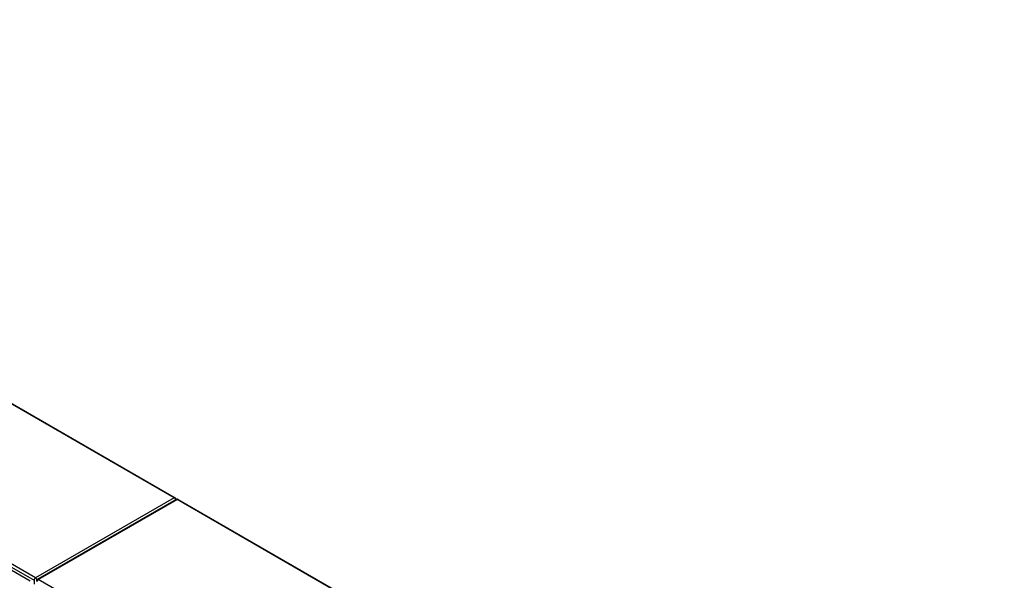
# Model space of a CAD drawing. Header units: inches. Extents: x 24 to 626, y 68 to 289.
# Tile 30 of 30: x 575 to 625, y 259 to 287. Entities that reach past the tile are written whole.
import ezdxf

# ---------------------------------------------------------------- set-up
doc = ezdxf.new("R2010")
doc.units = ezdxf.units.IN
doc.header["$MEASUREMENT"] = 0
doc.layers.add('Visible Edges(ANSI)', color=7, linetype='Continuous', lineweight=25)
doc.layers.add('Visible Tangent Edges(ANSI)', color=7, linetype='Continuous', lineweight=25)

msp = doc.modelspace()

# ---------------------------------------------------------------- linework, layer by layer
at = {"layer": 'Visible Edges(ANSI)'}
for p, q in [((541.732, 287.167), (583.136, 263.262)), ((533.738, 283.448), (575.885, 259.114)), ((583.177, 263.182), (576.246, 259.18)), ((583.276, 263.182), (624.57, 239.341))]:
    msp.add_line(p, q, dxfattribs=at)
for centre, start, end in [((583.087, 263.177), 5.2644, 60), ((583.227, 263.096), 60, 120), ((576.296, 259.094), 120, 180)]:
    msp.add_arc(centre, 0.099, start, end, dxfattribs=at)
at = {"layer": 'Visible Tangent Edges(ANSI)'}
for p, q in [((583.087, 263.258), (541.703, 287.151)), ((533.799, 283.549), (576.086, 259.135)), ((576.156, 259.256), (533.869, 283.67)), ((583.087, 263.258), (576.156, 259.256)), ((576.296, 259.175), (583.227, 263.177)), ((624.57, 239.307), (583.227, 263.177)), ((576.086, 259.135), (576.086, 258.941)), ((618.582, 234.761), (576.296, 259.175))]:
    msp.add_line(p, q, dxfattribs=at)
for centre, major_axis, start_param, end_param in [((583.087, 263.177), (0.0495, 0.0857), 0, 0.785398), ((583.087, 263.177), (0.0495, -0.0857), 1.143718, 2.356194), ((583.227, 263.096), (-0.0495, 0.0857), 5.497787, 6.283185), ((583.227, 263.096), (0.0495, 0.0857), 0, 0.785398), ((576.156, 259.175), (0.0495, 0.0857), 0.785398, 2.356194), ((576.156, 259.175), (-0.0495, 0.0857), 4.23253, 5.497787), ((576.296, 259.094), (-0.0495, -0.0857), 3.926991, 5.497787), ((576.296, 259.094), (-0.0495, 0.0857), 5.497787, 6.283185)]:
    msp.add_ellipse(centre, major_axis=major_axis, ratio=0.57735, start_param=start_param, end_param=end_param, dxfattribs=at)

doc.saveas('drawing.dxf')
